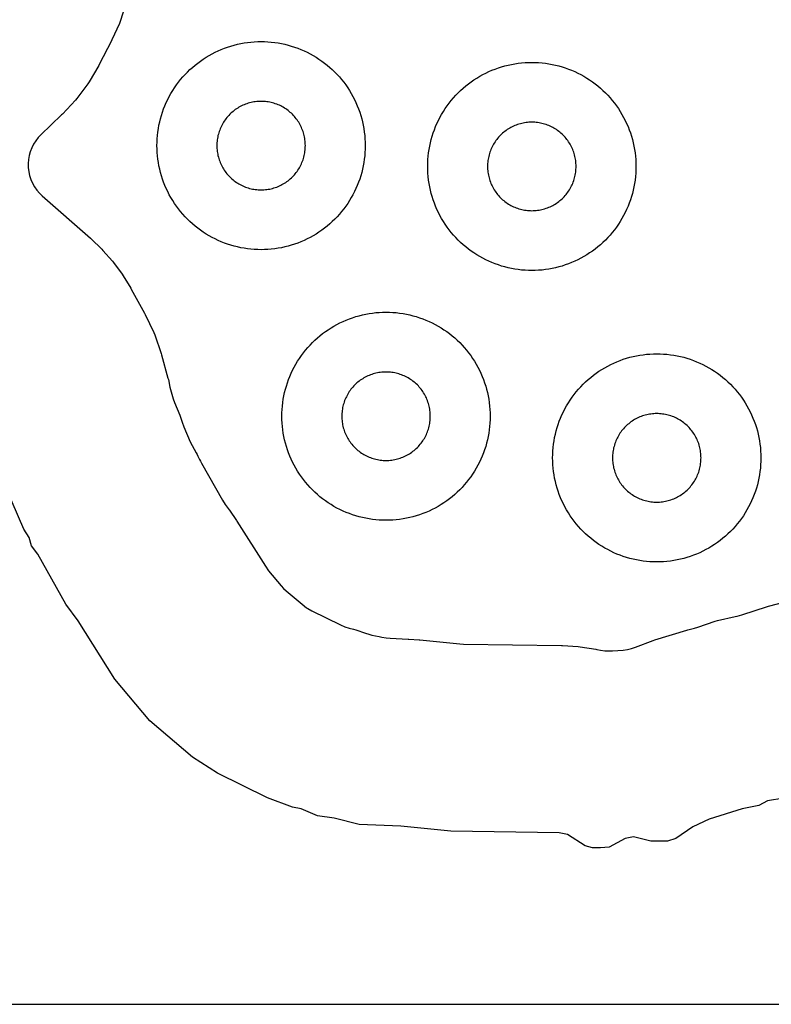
# Model space of a CAD drawing. Header units: millimetres. Extents: x 0 to 2500, y 0 to 1250.
# Tile 60 of 140: x 843 to 916, y 0 to 95. Entities that reach past the tile are written whole.
import ezdxf

# ---------------------------------------------------------------- set-up
doc = ezdxf.new("R2010")
doc.units = ezdxf.units.MM
doc.layers.add('CUT', color=1, linetype='Continuous')
doc.layers.add('SHEET_BORDER_NOCUT', color=8, linetype='Continuous')

msp = doc.modelspace()

# ---------------------------------------------------------------- linework, layer by layer
at = {"layer": 'CUT'}
for points in [[(853.487, 96.025), (852.963, 94.438), (852.887, 94.243), (852.179, 92.671), (852.134, 92.577), (850.955, 90.288), (850.902, 90.192), (849.981, 88.624), (849.86, 88.44), (848.806, 87.028), (848.664, 86.859), (847.424, 85.53), (847.346, 85.452), (845.362, 83.549), (845.095, 83.266), (844.856, 82.959), (844.648, 82.63), (844.473, 82.282), (844.333, 81.918), (844.229, 81.543), (844.162, 81.16), (844.132, 80.772), (844.141, 80.382), (844.187, 79.996), (844.27, 79.615), (844.39, 79.245), (844.546, 78.888), (844.735, 78.548), (844.957, 78.228), (845.209, 77.931), (845.488, 77.66), (850.104, 73.596), (850.168, 73.538), (851.194, 72.554), (851.313, 72.429), (852.221, 71.392), (852.329, 71.258), (853.146, 70.147), (853.241, 70.004), (853.981, 68.789), (854.025, 68.715), (855.309, 66.388), (855.362, 66.284), (856.191, 64.551), (856.279, 64.335), (856.9, 62.517), (856.935, 62.405), (857.559, 60.158), (857.593, 60.016), (857.738, 59.297), (857.863, 58.844), (857.859, 58.843), (858.064, 58.181), (858.188, 57.835), (858.703, 56.589), (858.769, 56.403), (858.912, 55.928), (859.075, 55.484), (859.7, 54.048), (859.876, 53.693), (860.265, 52.998), (860.347, 52.835), (860.428, 52.651), (860.573, 52.359), (860.681, 52.179), (860.679, 52.177), (860.788, 51.999), (862.797, 48.424), (863.059, 48.017), (863.425, 47.518), (863.465, 47.461), (864.132, 46.483), (864.17, 46.424), (866.908, 42.089), (867.22, 41.661), (868.427, 40.216), (868.655, 39.965), (868.904, 39.734), (870.434, 38.432), (870.873, 38.107), (870.995, 38.029), (871.376, 37.814), (874.115, 36.459), (874.532, 36.282), (874.966, 36.152), (875.384, 36.054), (875.607, 35.987), (876.542, 35.646), (876.836, 35.552), (877.138, 35.48), (877.851, 35.34), (877.952, 35.317), (878.096, 35.281), (878.498, 35.202), (878.907, 35.164), (880.622, 35.094), (880.682, 35.091), (881.684, 35.02), (881.743, 35.015), (885.593, 34.629), (885.932, 34.609), (895.342, 34.467), (895.435, 34.463), (896.963, 34.369), (897.147, 34.349), (898.659, 34.114), (898.751, 34.098), (899.096, 34.028), (899.51, 33.966), (899.929, 33.948), (900.234, 33.966), (900.234, 33.964), (901.277, 34.037), (901.675, 34.085), (902.067, 34.172), (902.447, 34.299), (904.169, 34.967), (904.306, 35.015), (907.392, 35.962), (907.482, 35.987), (908.129, 36.153), (908.434, 36.244), (910.119, 36.822), (910.325, 36.881), (912.043, 37.271), (912.225, 37.307), (912.686, 37.425), (915.12, 38.21), (915.218, 38.239), (916.836, 38.672)], [(916.717, 19.813), (915.139, 19.542), (914.307, 19.097), (912.717, 18.768), (909.518, 17.786), (907.957, 17.045), (906.317, 15.936), (905.526, 15.68), (903.917, 15.678), (902.28, 16.081), (901.473, 15.915), (899.917, 15.1), (899.108, 15.025), (898.317, 15.026), (897.639, 15.241), (895.929, 16.303), (895.117, 16.468), (884.726, 16.625), (879.917, 17.108), (875.908, 17.272), (873.517, 17.872), (871.91, 18.103), (870.335, 18.783), (869.517, 18.927), (867.117, 19.839), (862.317, 22.213), (859.911, 23.751), (855.81, 27.242), (852.469, 31.244), (848.933, 36.842), (847.757, 38.444), (845.061, 43.243), (844.451, 44.044), (844.215, 44.857), (843.727, 45.644), (841.986, 49.644)]]:
    msp.add_lwpolyline(points, dxfattribs=at)
for points in [[(876.495, 82.173), (876.479, 81.846), (876.452, 81.52), (876.415, 81.195), (876.367, 80.871), (876.308, 80.549), (876.239, 80.23), (876.16, 79.912), (876.07, 79.597), (875.97, 79.286), (875.859, 78.978), (875.739, 78.674), (875.609, 78.373), (875.469, 78.077), (875.32, 77.786), (875.161, 77.5), (874.992, 77.22), (874.815, 76.945), (874.629, 76.676), (874.434, 76.413), (874.23, 76.156), (874.019, 75.907), (873.799, 75.664), (873.571, 75.429), (873.336, 75.202), (873.094, 74.982), (872.844, 74.77), (872.588, 74.567), (872.325, 74.372), (872.056, 74.186), (871.781, 74.008), (871.5, 73.84), (871.214, 73.681), (870.923, 73.532), (870.627, 73.392), (870.327, 73.262), (870.023, 73.141), (869.715, 73.031), (869.403, 72.931), (869.089, 72.841), (868.771, 72.762), (868.451, 72.692), (868.129, 72.634), (867.806, 72.586), (867.481, 72.548), (867.154, 72.522), (866.828, 72.506), (866.5, 72.5), (866.173, 72.506), (865.846, 72.522), (865.52, 72.548), (865.195, 72.586), (864.871, 72.634), (864.549, 72.692), (864.23, 72.762), (863.912, 72.841), (863.597, 72.931), (863.286, 73.031), (862.978, 73.141), (862.674, 73.262), (862.373, 73.392), (862.077, 73.532), (861.786, 73.681), (861.5, 73.84), (861.22, 74.008), (860.945, 74.186), (860.676, 74.372), (860.413, 74.567), (860.156, 74.77), (859.907, 74.982), (859.664, 75.202), (859.429, 75.429), (859.202, 75.664), (858.982, 75.907), (858.77, 76.156), (858.567, 76.413), (858.372, 76.676), (858.186, 76.945), (858.008, 77.22), (857.84, 77.5), (857.681, 77.786), (857.532, 78.077), (857.392, 78.373), (857.262, 78.674), (857.141, 78.978), (857.031, 79.286), (856.931, 79.597), (856.841, 79.912), (856.762, 80.23), (856.692, 80.549), (856.634, 80.871), (856.586, 81.195), (856.548, 81.52), (856.522, 81.846), (856.506, 82.173), (856.5, 82.5), (856.506, 82.828), (856.522, 83.154), (856.548, 83.481), (856.586, 83.806), (856.634, 84.129), (856.692, 84.451), (856.762, 84.771), (856.841, 85.089), (856.931, 85.403), (857.031, 85.715), (857.141, 86.023), (857.262, 86.327), (857.392, 86.627), (857.532, 86.923), (857.681, 87.214), (857.84, 87.5), (858.008, 87.781), (858.186, 88.056), (858.372, 88.325), (858.567, 88.588), (858.77, 88.844), (858.982, 89.094), (859.202, 89.336), (859.429, 89.571), (859.664, 89.799), (859.907, 90.019), (860.156, 90.23), (860.413, 90.434), (860.676, 90.629), (860.945, 90.815), (861.22, 90.992), (861.5, 91.161), (861.786, 91.32), (862.077, 91.469), (862.373, 91.609), (862.674, 91.739), (862.978, 91.859), (863.286, 91.97), (863.597, 92.07), (863.912, 92.16), (864.23, 92.239), (864.549, 92.308), (864.871, 92.367), (865.195, 92.415), (865.52, 92.452), (865.846, 92.479), (866.173, 92.495), (866.5, 92.5), (866.828, 92.495), (867.154, 92.479), (867.481, 92.452), (867.806, 92.415), (868.129, 92.367), (868.451, 92.308), (868.771, 92.239), (869.089, 92.16), (869.403, 92.07), (869.715, 91.97), (870.023, 91.859), (870.327, 91.739), (870.627, 91.609), (870.923, 91.469), (871.214, 91.32), (871.5, 91.161), (871.781, 90.992), (872.056, 90.815), (872.325, 90.629), (872.588, 90.434), (872.844, 90.23), (873.094, 90.019), (873.336, 89.799), (873.571, 89.571), (873.799, 89.336), (874.019, 89.094), (874.23, 88.844), (874.434, 88.588), (874.629, 88.325), (874.815, 88.056), (874.992, 87.781), (875.161, 87.5), (875.32, 87.214), (875.469, 86.923), (875.609, 86.627), (875.739, 86.327), (875.859, 86.023), (875.97, 85.715), (876.07, 85.403), (876.16, 85.089), (876.239, 84.771), (876.308, 84.451), (876.367, 84.129), (876.415, 83.806), (876.452, 83.481), (876.479, 83.154), (876.495, 82.828), (876.5, 82.5)], [(902.495, 80.173), (902.479, 79.846), (902.452, 79.52), (902.415, 79.195), (902.367, 78.871), (902.308, 78.549), (902.239, 78.23), (902.16, 77.912), (902.07, 77.597), (901.97, 77.286), (901.859, 76.978), (901.739, 76.674), (901.609, 76.373), (901.469, 76.077), (901.32, 75.786), (901.161, 75.5), (900.992, 75.22), (900.815, 74.945), (900.629, 74.676), (900.434, 74.413), (900.23, 74.156), (900.019, 73.907), (899.799, 73.664), (899.571, 73.429), (899.336, 73.202), (899.094, 72.982), (898.844, 72.77), (898.588, 72.567), (898.325, 72.372), (898.056, 72.186), (897.781, 72.008), (897.5, 71.84), (897.214, 71.681), (896.923, 71.532), (896.627, 71.392), (896.327, 71.262), (896.023, 71.141), (895.715, 71.031), (895.403, 70.931), (895.089, 70.841), (894.771, 70.762), (894.451, 70.692), (894.129, 70.634), (893.806, 70.586), (893.481, 70.548), (893.154, 70.522), (892.828, 70.506), (892.5, 70.5), (892.173, 70.506), (891.846, 70.522), (891.52, 70.548), (891.195, 70.586), (890.871, 70.634), (890.549, 70.692), (890.23, 70.762), (889.912, 70.841), (889.597, 70.931), (889.286, 71.031), (888.978, 71.141), (888.674, 71.262), (888.373, 71.392), (888.077, 71.532), (887.786, 71.681), (887.5, 71.84), (887.22, 72.008), (886.945, 72.186), (886.676, 72.372), (886.413, 72.567), (886.156, 72.77), (885.907, 72.982), (885.664, 73.202), (885.429, 73.429), (885.202, 73.664), (884.982, 73.907), (884.77, 74.156), (884.567, 74.413), (884.372, 74.676), (884.186, 74.945), (884.008, 75.22), (883.84, 75.5), (883.681, 75.786), (883.532, 76.077), (883.392, 76.373), (883.262, 76.674), (883.141, 76.978), (883.031, 77.286), (882.931, 77.597), (882.841, 77.912), (882.762, 78.23), (882.692, 78.549), (882.634, 78.871), (882.586, 79.195), (882.548, 79.52), (882.522, 79.846), (882.506, 80.173), (882.5, 80.5), (882.506, 80.828), (882.522, 81.154), (882.548, 81.481), (882.586, 81.806), (882.634, 82.129), (882.692, 82.451), (882.762, 82.771), (882.841, 83.089), (882.931, 83.403), (883.031, 83.715), (883.141, 84.023), (883.262, 84.327), (883.392, 84.627), (883.532, 84.923), (883.681, 85.214), (883.84, 85.5), (884.008, 85.781), (884.186, 86.056), (884.372, 86.325), (884.567, 86.588), (884.77, 86.844), (884.982, 87.094), (885.202, 87.336), (885.429, 87.571), (885.664, 87.799), (885.907, 88.019), (886.156, 88.23), (886.413, 88.434), (886.676, 88.629), (886.945, 88.815), (887.22, 88.992), (887.5, 89.161), (887.786, 89.32), (888.077, 89.469), (888.373, 89.609), (888.674, 89.739), (888.978, 89.859), (889.286, 89.97), (889.597, 90.07), (889.912, 90.16), (890.23, 90.239), (890.549, 90.308), (890.871, 90.367), (891.195, 90.415), (891.52, 90.452), (891.846, 90.479), (892.173, 90.495), (892.5, 90.5), (892.828, 90.495), (893.154, 90.479), (893.481, 90.452), (893.806, 90.415), (894.129, 90.367), (894.451, 90.308), (894.771, 90.239), (895.089, 90.16), (895.403, 90.07), (895.715, 89.97), (896.023, 89.859), (896.327, 89.739), (896.627, 89.609), (896.923, 89.469), (897.214, 89.32), (897.5, 89.161), (897.781, 88.992), (898.056, 88.815), (898.325, 88.629), (898.588, 88.434), (898.844, 88.23), (899.094, 88.019), (899.336, 87.799), (899.571, 87.571), (899.799, 87.336), (900.019, 87.094), (900.23, 86.844), (900.434, 86.588), (900.629, 86.325), (900.815, 86.056), (900.992, 85.781), (901.161, 85.5), (901.32, 85.214), (901.469, 84.923), (901.609, 84.627), (901.739, 84.327), (901.859, 84.023), (901.97, 83.715), (902.07, 83.403), (902.16, 83.089), (902.239, 82.771), (902.308, 82.451), (902.367, 82.129), (902.415, 81.806), (902.452, 81.481), (902.479, 81.154), (902.495, 80.828), (902.5, 80.5)], [(870.748, 82.639), (870.741, 82.778), (870.73, 82.917), (870.714, 83.055), (870.694, 83.193), (870.669, 83.329), (870.639, 83.465), (870.606, 83.6), (870.567, 83.734), (870.525, 83.866), (870.478, 83.997), (870.427, 84.127), (870.372, 84.254), (870.312, 84.38), (870.249, 84.504), (870.181, 84.625), (870.109, 84.745), (870.034, 84.862), (869.955, 84.976), (869.872, 85.088), (869.786, 85.197), (869.696, 85.303), (869.602, 85.406), (869.506, 85.506), (869.406, 85.602), (869.303, 85.696), (869.197, 85.786), (869.088, 85.872), (868.976, 85.955), (868.862, 86.034), (868.745, 86.109), (868.625, 86.181), (868.504, 86.249), (868.38, 86.312), (868.254, 86.372), (868.127, 86.427), (867.997, 86.478), (867.866, 86.525), (867.734, 86.567), (867.6, 86.606), (867.465, 86.639), (867.329, 86.669), (867.193, 86.694), (867.055, 86.714), (866.917, 86.73), (866.778, 86.741), (866.639, 86.748), (866.5, 86.75), (866.361, 86.748), (866.222, 86.741), (866.084, 86.73), (865.946, 86.714), (865.808, 86.694), (865.671, 86.669), (865.535, 86.639), (865.4, 86.606), (865.267, 86.567), (865.134, 86.525), (865.003, 86.478), (864.874, 86.427), (864.746, 86.372), (864.621, 86.312), (864.497, 86.249), (864.375, 86.181), (864.256, 86.109), (864.139, 86.034), (864.025, 85.955), (863.913, 85.872), (863.804, 85.786), (863.698, 85.696), (863.595, 85.602), (863.495, 85.506), (863.398, 85.406), (863.305, 85.303), (863.215, 85.197), (863.129, 85.088), (863.046, 84.976), (862.967, 84.862), (862.891, 84.745), (862.82, 84.625), (862.752, 84.504), (862.689, 84.38), (862.629, 84.254), (862.574, 84.127), (862.523, 83.997), (862.476, 83.866), (862.433, 83.734), (862.395, 83.6), (862.361, 83.465), (862.332, 83.329), (862.307, 83.193), (862.287, 83.055), (862.271, 82.917), (862.259, 82.778), (862.253, 82.639), (862.25, 82.5), (862.253, 82.361), (862.259, 82.222), (862.271, 82.084), (862.287, 81.946), (862.307, 81.808), (862.332, 81.671), (862.361, 81.535), (862.395, 81.4), (862.433, 81.267), (862.476, 81.134), (862.523, 81.003), (862.574, 80.874), (862.629, 80.746), (862.689, 80.621), (862.752, 80.497), (862.82, 80.375), (862.891, 80.256), (862.967, 80.139), (863.046, 80.025), (863.129, 79.913), (863.215, 79.804), (863.305, 79.698), (863.398, 79.595), (863.495, 79.495), (863.595, 79.398), (863.698, 79.305), (863.804, 79.215), (863.913, 79.129), (864.025, 79.046), (864.139, 78.967), (864.256, 78.891), (864.375, 78.82), (864.497, 78.752), (864.621, 78.689), (864.746, 78.629), (864.874, 78.574), (865.003, 78.523), (865.134, 78.476), (865.267, 78.433), (865.4, 78.395), (865.535, 78.361), (865.671, 78.332), (865.808, 78.307), (865.946, 78.287), (866.084, 78.271), (866.222, 78.259), (866.361, 78.253), (866.5, 78.25), (866.639, 78.253), (866.778, 78.259), (866.917, 78.271), (867.055, 78.287), (867.193, 78.307), (867.329, 78.332), (867.465, 78.361), (867.6, 78.395), (867.734, 78.433), (867.866, 78.476), (867.997, 78.523), (868.127, 78.574), (868.254, 78.629), (868.38, 78.689), (868.504, 78.752), (868.625, 78.82), (868.745, 78.891), (868.862, 78.967), (868.976, 79.046), (869.088, 79.129), (869.197, 79.215), (869.303, 79.305), (869.406, 79.398), (869.506, 79.495), (869.602, 79.595), (869.696, 79.698), (869.786, 79.804), (869.872, 79.913), (869.955, 80.025), (870.034, 80.139), (870.109, 80.256), (870.181, 80.375), (870.249, 80.497), (870.312, 80.621), (870.372, 80.746), (870.427, 80.874), (870.478, 81.003), (870.525, 81.134), (870.567, 81.267), (870.606, 81.4), (870.639, 81.535), (870.669, 81.671), (870.694, 81.808), (870.714, 81.946), (870.73, 82.084), (870.741, 82.222), (870.748, 82.361), (870.75, 82.5)], [(896.748, 80.639), (896.741, 80.778), (896.73, 80.917), (896.714, 81.055), (896.694, 81.193), (896.669, 81.329), (896.639, 81.465), (896.606, 81.6), (896.567, 81.734), (896.525, 81.866), (896.478, 81.997), (896.427, 82.127), (896.372, 82.254), (896.312, 82.38), (896.249, 82.504), (896.181, 82.625), (896.109, 82.745), (896.034, 82.862), (895.955, 82.976), (895.872, 83.088), (895.786, 83.197), (895.696, 83.303), (895.602, 83.406), (895.506, 83.506), (895.406, 83.602), (895.303, 83.696), (895.197, 83.786), (895.088, 83.872), (894.976, 83.955), (894.862, 84.034), (894.745, 84.109), (894.625, 84.181), (894.504, 84.249), (894.38, 84.312), (894.254, 84.372), (894.127, 84.427), (893.997, 84.478), (893.866, 84.525), (893.734, 84.567), (893.6, 84.606), (893.465, 84.639), (893.329, 84.669), (893.193, 84.694), (893.055, 84.714), (892.917, 84.73), (892.778, 84.741), (892.639, 84.748), (892.5, 84.75), (892.361, 84.748), (892.222, 84.741), (892.084, 84.73), (891.946, 84.714), (891.808, 84.694), (891.671, 84.669), (891.535, 84.639), (891.4, 84.606), (891.267, 84.567), (891.134, 84.525), (891.003, 84.478), (890.874, 84.427), (890.746, 84.372), (890.621, 84.312), (890.497, 84.249), (890.375, 84.181), (890.256, 84.109), (890.139, 84.034), (890.025, 83.955), (889.913, 83.872), (889.804, 83.786), (889.698, 83.696), (889.595, 83.602), (889.495, 83.506), (889.398, 83.406), (889.305, 83.303), (889.215, 83.197), (889.129, 83.088), (889.046, 82.976), (888.967, 82.862), (888.891, 82.745), (888.82, 82.625), (888.752, 82.504), (888.689, 82.38), (888.629, 82.254), (888.574, 82.127), (888.523, 81.997), (888.476, 81.866), (888.433, 81.734), (888.395, 81.6), (888.361, 81.465), (888.332, 81.329), (888.307, 81.193), (888.287, 81.055), (888.271, 80.917), (888.259, 80.778), (888.253, 80.639), (888.25, 80.5), (888.253, 80.361), (888.259, 80.222), (888.271, 80.084), (888.287, 79.946), (888.307, 79.808), (888.332, 79.671), (888.361, 79.535), (888.395, 79.4), (888.433, 79.267), (888.476, 79.134), (888.523, 79.003), (888.574, 78.874), (888.629, 78.746), (888.689, 78.621), (888.752, 78.497), (888.82, 78.375), (888.891, 78.256), (888.967, 78.139), (889.046, 78.025), (889.129, 77.913), (889.215, 77.804), (889.305, 77.698), (889.398, 77.595), (889.495, 77.495), (889.595, 77.398), (889.698, 77.305), (889.804, 77.215), (889.913, 77.129), (890.025, 77.046), (890.139, 76.967), (890.256, 76.891), (890.375, 76.82), (890.497, 76.752), (890.621, 76.689), (890.746, 76.629), (890.874, 76.574), (891.003, 76.523), (891.134, 76.476), (891.267, 76.433), (891.4, 76.395), (891.535, 76.361), (891.671, 76.332), (891.808, 76.307), (891.946, 76.287), (892.084, 76.271), (892.222, 76.259), (892.361, 76.253), (892.5, 76.25), (892.639, 76.253), (892.778, 76.259), (892.917, 76.271), (893.055, 76.287), (893.193, 76.307), (893.329, 76.332), (893.465, 76.361), (893.6, 76.395), (893.734, 76.433), (893.866, 76.476), (893.997, 76.523), (894.127, 76.574), (894.254, 76.629), (894.38, 76.689), (894.504, 76.752), (894.625, 76.82), (894.745, 76.891), (894.862, 76.967), (894.976, 77.046), (895.088, 77.129), (895.197, 77.215), (895.303, 77.305), (895.406, 77.398), (895.506, 77.495), (895.602, 77.595), (895.696, 77.698), (895.786, 77.804), (895.872, 77.913), (895.955, 78.025), (896.034, 78.139), (896.109, 78.256), (896.181, 78.375), (896.249, 78.497), (896.312, 78.621), (896.372, 78.746), (896.427, 78.874), (896.478, 79.003), (896.525, 79.134), (896.567, 79.267), (896.606, 79.4), (896.639, 79.535), (896.669, 79.671), (896.694, 79.808), (896.714, 79.946), (896.73, 80.084), (896.741, 80.222), (896.748, 80.361), (896.75, 80.5)], [(888.495, 56.173), (888.479, 55.846), (888.452, 55.52), (888.415, 55.195), (888.367, 54.871), (888.308, 54.549), (888.239, 54.23), (888.16, 53.912), (888.07, 53.597), (887.97, 53.286), (887.859, 52.978), (887.739, 52.674), (887.609, 52.373), (887.469, 52.077), (887.32, 51.786), (887.161, 51.5), (886.992, 51.22), (886.815, 50.945), (886.629, 50.676), (886.434, 50.413), (886.23, 50.156), (886.019, 49.907), (885.799, 49.664), (885.571, 49.429), (885.336, 49.202), (885.094, 48.982), (884.844, 48.77), (884.588, 48.567), (884.325, 48.372), (884.056, 48.186), (883.781, 48.008), (883.5, 47.84), (883.214, 47.681), (882.923, 47.532), (882.627, 47.392), (882.327, 47.262), (882.023, 47.141), (881.715, 47.031), (881.403, 46.931), (881.089, 46.841), (880.771, 46.762), (880.451, 46.692), (880.129, 46.634), (879.806, 46.586), (879.481, 46.548), (879.154, 46.522), (878.828, 46.506), (878.5, 46.5), (878.173, 46.506), (877.846, 46.522), (877.52, 46.548), (877.195, 46.586), (876.871, 46.634), (876.549, 46.692), (876.23, 46.762), (875.912, 46.841), (875.597, 46.931), (875.286, 47.031), (874.978, 47.141), (874.674, 47.262), (874.373, 47.392), (874.077, 47.532), (873.786, 47.681), (873.5, 47.84), (873.22, 48.008), (872.945, 48.186), (872.676, 48.372), (872.413, 48.567), (872.156, 48.77), (871.907, 48.982), (871.664, 49.202), (871.429, 49.429), (871.202, 49.664), (870.982, 49.907), (870.77, 50.156), (870.567, 50.413), (870.372, 50.676), (870.186, 50.945), (870.008, 51.22), (869.84, 51.5), (869.681, 51.786), (869.532, 52.077), (869.392, 52.373), (869.262, 52.674), (869.141, 52.978), (869.031, 53.286), (868.931, 53.597), (868.841, 53.912), (868.762, 54.23), (868.692, 54.549), (868.634, 54.871), (868.586, 55.195), (868.548, 55.52), (868.522, 55.846), (868.506, 56.173), (868.5, 56.5), (868.506, 56.828), (868.522, 57.154), (868.548, 57.481), (868.586, 57.806), (868.634, 58.129), (868.692, 58.451), (868.762, 58.771), (868.841, 59.089), (868.931, 59.403), (869.031, 59.715), (869.141, 60.023), (869.262, 60.327), (869.392, 60.627), (869.532, 60.923), (869.681, 61.214), (869.84, 61.5), (870.008, 61.781), (870.186, 62.056), (870.372, 62.325), (870.567, 62.588), (870.77, 62.844), (870.982, 63.094), (871.202, 63.336), (871.429, 63.571), (871.664, 63.799), (871.907, 64.019), (872.156, 64.23), (872.413, 64.434), (872.676, 64.629), (872.945, 64.815), (873.22, 64.992), (873.5, 65.161), (873.786, 65.32), (874.077, 65.469), (874.373, 65.609), (874.674, 65.739), (874.978, 65.859), (875.286, 65.97), (875.597, 66.07), (875.912, 66.16), (876.23, 66.239), (876.549, 66.308), (876.871, 66.367), (877.195, 66.415), (877.52, 66.452), (877.846, 66.479), (878.173, 66.495), (878.5, 66.5), (878.828, 66.495), (879.154, 66.479), (879.481, 66.452), (879.806, 66.415), (880.129, 66.367), (880.451, 66.308), (880.771, 66.239), (881.089, 66.16), (881.403, 66.07), (881.715, 65.97), (882.023, 65.859), (882.327, 65.739), (882.627, 65.609), (882.923, 65.469), (883.214, 65.32), (883.5, 65.161), (883.781, 64.992), (884.056, 64.815), (884.325, 64.629), (884.588, 64.434), (884.844, 64.23), (885.094, 64.019), (885.336, 63.799), (885.571, 63.571), (885.799, 63.336), (886.019, 63.094), (886.23, 62.844), (886.434, 62.588), (886.629, 62.325), (886.815, 62.056), (886.992, 61.781), (887.161, 61.5), (887.32, 61.214), (887.469, 60.923), (887.609, 60.627), (887.739, 60.327), (887.859, 60.023), (887.97, 59.715), (888.07, 59.403), (888.16, 59.089), (888.239, 58.771), (888.308, 58.451), (888.367, 58.129), (888.415, 57.806), (888.452, 57.481), (888.479, 57.154), (888.495, 56.828), (888.5, 56.5)], [(914.495, 52.173), (914.479, 51.846), (914.452, 51.52), (914.415, 51.195), (914.367, 50.871), (914.308, 50.549), (914.239, 50.23), (914.16, 49.912), (914.07, 49.597), (913.97, 49.286), (913.859, 48.978), (913.739, 48.674), (913.609, 48.373), (913.469, 48.077), (913.32, 47.786), (913.161, 47.5), (912.992, 47.22), (912.815, 46.945), (912.629, 46.676), (912.434, 46.413), (912.23, 46.156), (912.019, 45.907), (911.799, 45.664), (911.571, 45.429), (911.336, 45.202), (911.094, 44.982), (910.844, 44.77), (910.588, 44.567), (910.325, 44.372), (910.056, 44.186), (909.781, 44.008), (909.5, 43.84), (909.214, 43.681), (908.923, 43.532), (908.627, 43.392), (908.327, 43.262), (908.023, 43.141), (907.715, 43.031), (907.403, 42.931), (907.089, 42.841), (906.771, 42.762), (906.451, 42.692), (906.129, 42.634), (905.806, 42.586), (905.481, 42.548), (905.154, 42.522), (904.828, 42.506), (904.5, 42.5), (904.173, 42.506), (903.846, 42.522), (903.52, 42.548), (903.195, 42.586), (902.871, 42.634), (902.549, 42.692), (902.23, 42.762), (901.912, 42.841), (901.597, 42.931), (901.286, 43.031), (900.978, 43.141), (900.674, 43.262), (900.373, 43.392), (900.077, 43.532), (899.786, 43.681), (899.5, 43.84), (899.22, 44.008), (898.945, 44.186), (898.676, 44.372), (898.413, 44.567), (898.156, 44.77), (897.907, 44.982), (897.664, 45.202), (897.429, 45.429), (897.202, 45.664), (896.982, 45.907), (896.77, 46.156), (896.567, 46.413), (896.372, 46.676), (896.186, 46.945), (896.008, 47.22), (895.84, 47.5), (895.681, 47.786), (895.532, 48.077), (895.392, 48.373), (895.262, 48.674), (895.141, 48.978), (895.031, 49.286), (894.931, 49.597), (894.841, 49.912), (894.762, 50.23), (894.692, 50.549), (894.634, 50.871), (894.586, 51.195), (894.548, 51.52), (894.522, 51.846), (894.506, 52.173), (894.5, 52.5), (894.506, 52.828), (894.522, 53.154), (894.548, 53.481), (894.586, 53.806), (894.634, 54.129), (894.692, 54.451), (894.762, 54.771), (894.841, 55.089), (894.931, 55.403), (895.031, 55.715), (895.141, 56.023), (895.262, 56.327), (895.392, 56.627), (895.532, 56.923), (895.681, 57.214), (895.84, 57.5), (896.008, 57.781), (896.186, 58.056), (896.372, 58.325), (896.567, 58.588), (896.77, 58.844), (896.982, 59.094), (897.202, 59.336), (897.429, 59.571), (897.664, 59.799), (897.907, 60.019), (898.156, 60.23), (898.413, 60.434), (898.676, 60.629), (898.945, 60.815), (899.22, 60.992), (899.5, 61.161), (899.786, 61.32), (900.077, 61.469), (900.373, 61.609), (900.674, 61.739), (900.978, 61.859), (901.286, 61.97), (901.597, 62.07), (901.912, 62.16), (902.23, 62.239), (902.549, 62.308), (902.871, 62.367), (903.195, 62.415), (903.52, 62.452), (903.846, 62.479), (904.173, 62.495), (904.5, 62.5), (904.828, 62.495), (905.154, 62.479), (905.481, 62.452), (905.806, 62.415), (906.129, 62.367), (906.451, 62.308), (906.771, 62.239), (907.089, 62.16), (907.403, 62.07), (907.715, 61.97), (908.023, 61.859), (908.327, 61.739), (908.627, 61.609), (908.923, 61.469), (909.214, 61.32), (909.5, 61.161), (909.781, 60.992), (910.056, 60.815), (910.325, 60.629), (910.588, 60.434), (910.844, 60.23), (911.094, 60.019), (911.336, 59.799), (911.571, 59.571), (911.799, 59.336), (912.019, 59.094), (912.23, 58.844), (912.434, 58.588), (912.629, 58.325), (912.815, 58.056), (912.992, 57.781), (913.161, 57.5), (913.32, 57.214), (913.469, 56.923), (913.609, 56.627), (913.739, 56.327), (913.859, 56.023), (913.97, 55.715), (914.07, 55.403), (914.16, 55.089), (914.239, 54.771), (914.308, 54.451), (914.367, 54.129), (914.415, 53.806), (914.452, 53.481), (914.479, 53.154), (914.495, 52.828), (914.5, 52.5)], [(882.748, 56.639), (882.741, 56.778), (882.73, 56.917), (882.714, 57.055), (882.694, 57.193), (882.669, 57.329), (882.639, 57.465), (882.606, 57.6), (882.567, 57.734), (882.525, 57.866), (882.478, 57.997), (882.427, 58.127), (882.372, 58.254), (882.312, 58.38), (882.249, 58.504), (882.181, 58.625), (882.109, 58.745), (882.034, 58.862), (881.955, 58.976), (881.872, 59.088), (881.786, 59.197), (881.696, 59.303), (881.602, 59.406), (881.506, 59.506), (881.406, 59.602), (881.303, 59.696), (881.197, 59.786), (881.088, 59.872), (880.976, 59.955), (880.862, 60.034), (880.745, 60.109), (880.625, 60.181), (880.504, 60.249), (880.38, 60.312), (880.254, 60.372), (880.127, 60.427), (879.997, 60.478), (879.866, 60.525), (879.734, 60.567), (879.6, 60.606), (879.465, 60.639), (879.329, 60.669), (879.193, 60.694), (879.055, 60.714), (878.917, 60.73), (878.778, 60.741), (878.639, 60.748), (878.5, 60.75), (878.361, 60.748), (878.222, 60.741), (878.084, 60.73), (877.946, 60.714), (877.808, 60.694), (877.671, 60.669), (877.535, 60.639), (877.4, 60.606), (877.267, 60.567), (877.134, 60.525), (877.003, 60.478), (876.874, 60.427), (876.746, 60.372), (876.621, 60.312), (876.497, 60.249), (876.375, 60.181), (876.256, 60.109), (876.139, 60.034), (876.025, 59.955), (875.913, 59.872), (875.804, 59.786), (875.698, 59.696), (875.595, 59.602), (875.495, 59.506), (875.398, 59.406), (875.305, 59.303), (875.215, 59.197), (875.129, 59.088), (875.046, 58.976), (874.967, 58.862), (874.891, 58.745), (874.82, 58.625), (874.752, 58.504), (874.689, 58.38), (874.629, 58.254), (874.574, 58.127), (874.523, 57.997), (874.476, 57.866), (874.433, 57.734), (874.395, 57.6), (874.361, 57.465), (874.332, 57.329), (874.307, 57.193), (874.287, 57.055), (874.271, 56.917), (874.259, 56.778), (874.253, 56.639), (874.25, 56.5), (874.253, 56.361), (874.259, 56.222), (874.271, 56.084), (874.287, 55.946), (874.307, 55.808), (874.332, 55.671), (874.361, 55.535), (874.395, 55.4), (874.433, 55.267), (874.476, 55.134), (874.523, 55.003), (874.574, 54.874), (874.629, 54.746), (874.689, 54.621), (874.752, 54.497), (874.82, 54.375), (874.891, 54.256), (874.967, 54.139), (875.046, 54.025), (875.129, 53.913), (875.215, 53.804), (875.305, 53.698), (875.398, 53.595), (875.495, 53.495), (875.595, 53.398), (875.698, 53.305), (875.804, 53.215), (875.913, 53.129), (876.025, 53.046), (876.139, 52.967), (876.256, 52.891), (876.375, 52.82), (876.497, 52.752), (876.621, 52.689), (876.746, 52.629), (876.874, 52.574), (877.003, 52.523), (877.134, 52.476), (877.267, 52.433), (877.4, 52.395), (877.535, 52.361), (877.671, 52.332), (877.808, 52.307), (877.946, 52.287), (878.084, 52.271), (878.222, 52.259), (878.361, 52.253), (878.5, 52.25), (878.639, 52.253), (878.778, 52.259), (878.917, 52.271), (879.055, 52.287), (879.193, 52.307), (879.329, 52.332), (879.465, 52.361), (879.6, 52.395), (879.734, 52.433), (879.866, 52.476), (879.997, 52.523), (880.127, 52.574), (880.254, 52.629), (880.38, 52.689), (880.504, 52.752), (880.625, 52.82), (880.745, 52.891), (880.862, 52.967), (880.976, 53.046), (881.088, 53.129), (881.197, 53.215), (881.303, 53.305), (881.406, 53.398), (881.506, 53.495), (881.602, 53.595), (881.696, 53.698), (881.786, 53.804), (881.872, 53.913), (881.955, 54.025), (882.034, 54.139), (882.109, 54.256), (882.181, 54.375), (882.249, 54.497), (882.312, 54.621), (882.372, 54.746), (882.427, 54.874), (882.478, 55.003), (882.525, 55.134), (882.567, 55.267), (882.606, 55.4), (882.639, 55.535), (882.669, 55.671), (882.694, 55.808), (882.714, 55.946), (882.73, 56.084), (882.741, 56.222), (882.748, 56.361), (882.75, 56.5)], [(908.748, 52.639), (908.741, 52.778), (908.73, 52.917), (908.714, 53.055), (908.694, 53.193), (908.669, 53.329), (908.639, 53.465), (908.606, 53.6), (908.567, 53.734), (908.525, 53.866), (908.478, 53.997), (908.427, 54.127), (908.372, 54.254), (908.312, 54.38), (908.249, 54.504), (908.181, 54.625), (908.109, 54.745), (908.034, 54.862), (907.955, 54.976), (907.872, 55.088), (907.786, 55.197), (907.696, 55.303), (907.602, 55.406), (907.506, 55.506), (907.406, 55.602), (907.303, 55.696), (907.197, 55.786), (907.088, 55.872), (906.976, 55.955), (906.862, 56.034), (906.745, 56.109), (906.625, 56.181), (906.504, 56.249), (906.38, 56.312), (906.254, 56.372), (906.127, 56.427), (905.997, 56.478), (905.866, 56.525), (905.734, 56.567), (905.6, 56.606), (905.465, 56.639), (905.329, 56.669), (905.193, 56.694), (905.055, 56.714), (904.917, 56.73), (904.778, 56.741), (904.639, 56.748), (904.5, 56.75), (904.361, 56.748), (904.222, 56.741), (904.084, 56.73), (903.946, 56.714), (903.808, 56.694), (903.671, 56.669), (903.535, 56.639), (903.4, 56.606), (903.267, 56.567), (903.134, 56.525), (903.003, 56.478), (902.874, 56.427), (902.746, 56.372), (902.621, 56.312), (902.497, 56.249), (902.375, 56.181), (902.256, 56.109), (902.139, 56.034), (902.025, 55.955), (901.913, 55.872), (901.804, 55.786), (901.698, 55.696), (901.595, 55.602), (901.495, 55.506), (901.398, 55.406), (901.305, 55.303), (901.215, 55.197), (901.129, 55.088), (901.046, 54.976), (900.967, 54.862), (900.891, 54.745), (900.82, 54.625), (900.752, 54.504), (900.689, 54.38), (900.629, 54.254), (900.574, 54.127), (900.523, 53.997), (900.476, 53.866), (900.433, 53.734), (900.395, 53.6), (900.361, 53.465), (900.332, 53.329), (900.307, 53.193), (900.287, 53.055), (900.271, 52.917), (900.259, 52.778), (900.253, 52.639), (900.25, 52.5), (900.253, 52.361), (900.259, 52.222), (900.271, 52.084), (900.287, 51.946), (900.307, 51.808), (900.332, 51.671), (900.361, 51.535), (900.395, 51.4), (900.433, 51.267), (900.476, 51.134), (900.523, 51.003), (900.574, 50.874), (900.629, 50.746), (900.689, 50.621), (900.752, 50.497), (900.82, 50.375), (900.891, 50.256), (900.967, 50.139), (901.046, 50.025), (901.129, 49.913), (901.215, 49.804), (901.305, 49.698), (901.398, 49.595), (901.495, 49.495), (901.595, 49.398), (901.698, 49.305), (901.804, 49.215), (901.913, 49.129), (902.025, 49.046), (902.139, 48.967), (902.256, 48.891), (902.375, 48.82), (902.497, 48.752), (902.621, 48.689), (902.746, 48.629), (902.874, 48.574), (903.003, 48.523), (903.134, 48.476), (903.267, 48.433), (903.4, 48.395), (903.535, 48.361), (903.671, 48.332), (903.808, 48.307), (903.946, 48.287), (904.084, 48.271), (904.222, 48.259), (904.361, 48.253), (904.5, 48.25), (904.639, 48.253), (904.778, 48.259), (904.917, 48.271), (905.055, 48.287), (905.193, 48.307), (905.329, 48.332), (905.465, 48.361), (905.6, 48.395), (905.734, 48.433), (905.866, 48.476), (905.997, 48.523), (906.127, 48.574), (906.254, 48.629), (906.38, 48.689), (906.504, 48.752), (906.625, 48.82), (906.745, 48.891), (906.862, 48.967), (906.976, 49.046), (907.088, 49.129), (907.197, 49.215), (907.303, 49.305), (907.406, 49.398), (907.506, 49.495), (907.602, 49.595), (907.696, 49.698), (907.786, 49.804), (907.872, 49.913), (907.955, 50.025), (908.034, 50.139), (908.109, 50.256), (908.181, 50.375), (908.249, 50.497), (908.312, 50.621), (908.372, 50.746), (908.427, 50.874), (908.478, 51.003), (908.525, 51.134), (908.567, 51.267), (908.606, 51.4), (908.639, 51.535), (908.669, 51.671), (908.694, 51.808), (908.714, 51.946), (908.73, 52.084), (908.741, 52.222), (908.748, 52.361), (908.75, 52.5)]]:
    msp.add_lwpolyline(points, close=True, dxfattribs=at)
at = {"layer": 'SHEET_BORDER_NOCUT'}
msp.add_lwpolyline([(0, 0), (2500, 0), (2500, 1250), (0, 1250)], close=True, dxfattribs=at)

doc.saveas('drawing.dxf')
